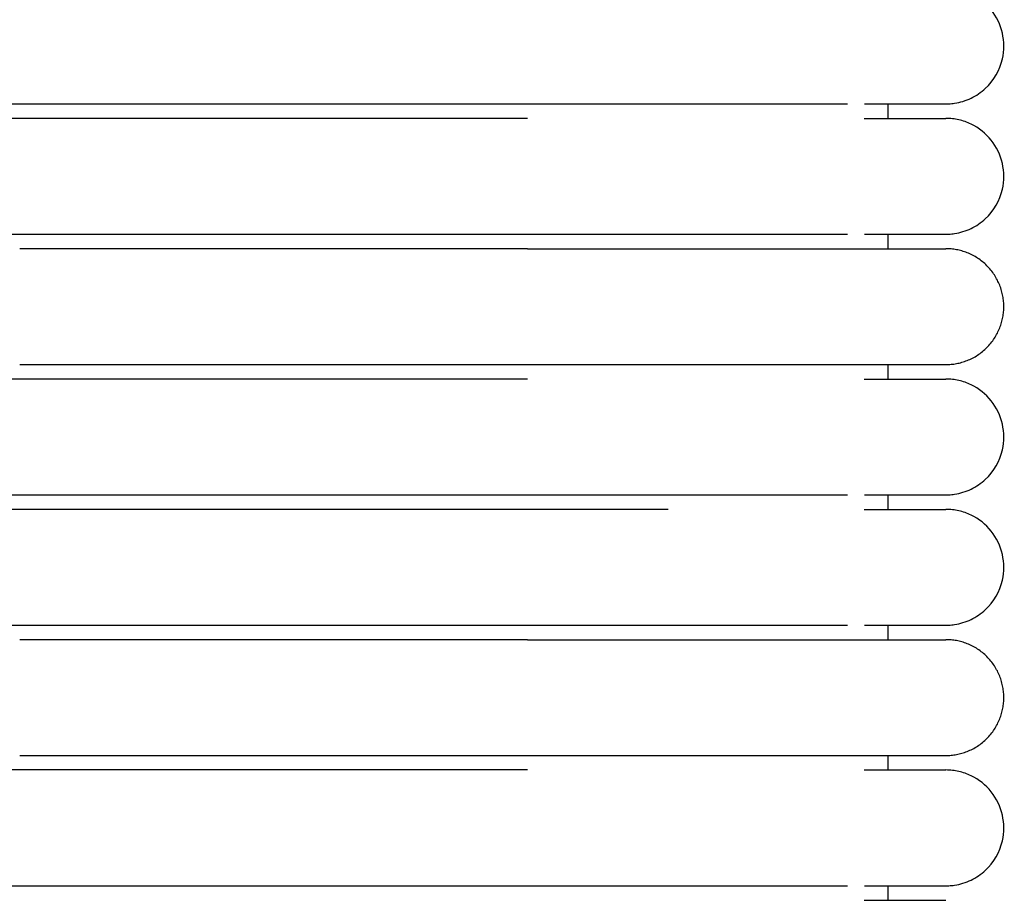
# Model space of a CAD drawing. Header units: millimetres. Extents: x -31695 to -19845, y -5614 to 7253.
# Tile 184 of 256: x -29446 to -29412, y 4833 to 4864. Entities that reach past the tile are written whole.
import ezdxf

# ---------------------------------------------------------------- set-up
doc = ezdxf.new("R2010")
doc.units = ezdxf.units.MM
doc.layers.add('2d', color=7, linetype='Continuous', true_color=0x000000)

msp = doc.modelspace()

# ---------------------------------------------------------------- linework, layer by layer
at = {"layer": '2d', "linetype": 'Continuous', "lineweight": -3}
for points, knots in [([(-29414.065, 4860.995), (-29414.064, 4860.995), (-29414.064, 4860.995), (-29414.031, 4860.995), (-29413.998, 4860.996), (-29413.898, 4861.001), (-29413.832, 4861.008), (-29413.766, 4861.017), (-29413.569, 4861.047), (-29413.377, 4861.107), (-29413.197, 4861.193), (-29413.017, 4861.28), (-29412.85, 4861.393), (-29412.704, 4861.529), (-29412.412, 4861.8), (-29412.203, 4862.161), (-29412.114, 4862.55), (-29412.048, 4862.842), (-29412.048, 4863.149), (-29412.115, 4863.44), (-29412.182, 4863.732), (-29412.314, 4864.008), (-29412.501, 4864.242), (-29412.687, 4864.476), (-29412.928, 4864.667), (-29413.197, 4864.797), (-29413.332, 4864.862), (-29413.474, 4864.912), (-29413.62, 4864.945), (-29413.693, 4864.962), (-29413.767, 4864.974), (-29413.878, 4864.987), (-29413.915, 4864.99), (-29413.981, 4864.993), (-29414.037, 4864.994), (-29414.065, 4864.995)], [22.969562, 22.969562, 22.969562, 22.969562, 23.039532, 23.039532, 23.140725, 23.140725, 23.343285, 23.343285, 23.343285, 23.952277, 23.952277, 23.952277, 24.561724, 24.561724, 24.561724, 25.793474, 25.793474, 25.793474, 26.712036, 26.712036, 26.712036, 27.629944, 27.629944, 27.629944, 28.548206, 28.548206, 28.548206, 29.004407, 29.004407, 29.004407, 29.247287, 29.247287, 29.36872, 29.36872, 29.459732, 29.459732, 29.459732, 29.459732]), ([(-29428.526, 4860.995), (-29428.325, 4860.995), (-29428.122, 4860.995), (-29427.922, 4860.995), (-29427.72, 4860.995), (-29427.519, 4860.995), (-29427.318, 4860.995), (-29427.117, 4860.995), (-29426.916, 4860.995), (-29426.716, 4860.995), (-29426.516, 4860.995), (-29426.317, 4860.995), (-29426.118, 4860.995), (-29425.919, 4860.995), (-29425.722, 4860.995), (-29425.525, 4860.995), (-29425.329, 4860.995), (-29425.133, 4860.995), (-29424.939, 4860.995), (-29424.891, 4860.995), (-29424.842, 4860.995), (-29424.794, 4860.995), (-29424.77, 4860.995), (-29424.746, 4860.995), (-29424.722, 4860.995), (-29424.698, 4860.995), (-29424.673, 4860.995), (-29424.649, 4860.995), (-29424.553, 4860.995), (-29424.457, 4860.995), (-29424.362, 4860.995), (-29424.171, 4860.995), (-29423.982, 4860.995), (-29423.795, 4860.995), (-29423.607, 4860.995), (-29423.422, 4860.995), (-29423.24, 4860.995), (-29423.059, 4860.995), (-29422.88, 4860.995), (-29422.705, 4860.995), (-29422.53, 4860.995), (-29422.358, 4860.995), (-29422.189, 4860.995), (-29422.02, 4860.995), (-29421.855, 4860.995), (-29421.693, 4860.995), (-29421.531, 4860.995), (-29421.372, 4860.995), (-29421.218, 4860.995), (-29421.063, 4860.995), (-29420.911, 4860.995), (-29420.764, 4860.995), (-29420.617, 4860.995), (-29420.473, 4860.995), (-29420.333, 4860.995), (-29420.193, 4860.995), (-29420.057, 4860.995), (-29419.925, 4860.995), (-29419.923, 4860.995), (-29419.921, 4860.995), (-29419.913, 4860.995), (-29419.909, 4860.995), (-29419.905, 4860.995), (-29419.901, 4860.995), (-29419.893, 4860.995), (-29419.886, 4860.995), (-29419.878, 4860.995), (-29419.862, 4860.995), (-29419.847, 4860.995), (-29419.832, 4860.995), (-29419.801, 4860.995), (-29419.77, 4860.995), (-29419.739, 4860.995), (-29419.709, 4860.995), (-29419.678, 4860.995), (-29419.648, 4860.995), (-29419.633, 4860.995), (-29419.618, 4860.995), (-29419.603, 4860.995), (-29419.595, 4860.995), (-29419.588, 4860.995), (-29419.58, 4860.995), (-29419.572, 4860.995), (-29419.565, 4860.995), (-29419.557, 4860.995), (-29419.527, 4860.995), (-29419.497, 4860.995), (-29419.468, 4860.995), (-29419.438, 4860.995), (-29419.408, 4860.995), (-29419.379, 4860.995), (-29419.349, 4860.995), (-29419.32, 4860.995), (-29419.291, 4860.995), (-29419.276, 4860.995), (-29419.262, 4860.995), (-29419.247, 4860.995), (-29419.233, 4860.995), (-29419.218, 4860.995), (-29419.204, 4860.995), (-29419.146, 4860.995), (-29419.089, 4860.995), (-29419.033, 4860.995), (-29418.977, 4860.995), (-29418.921, 4860.995), (-29418.866, 4860.995), (-29418.811, 4860.995), (-29418.756, 4860.995), (-29418.703, 4860.995), (-29418.649, 4860.995), (-29418.596, 4860.995), (-29418.544, 4860.995), (-29418.518, 4860.995), (-29418.492, 4860.995), (-29418.467, 4860.995), (-29418.441, 4860.995), (-29418.416, 4860.995), (-29418.39, 4860.995), (-29418.34, 4860.995), (-29418.29, 4860.995), (-29418.241, 4860.995), (-29418.229, 4860.995), (-29418.217, 4860.995), (-29418.205, 4860.995), (-29418.202, 4860.995), (-29418.198, 4860.995), (-29418.186, 4860.995), (-29418.18, 4860.995), (-29418.174, 4860.995), (-29418.168, 4860.995), (-29418.156, 4860.995), (-29418.144, 4860.995), (-29418.132, 4860.995), (-29418.12, 4860.995), (-29418.109, 4860.995), (-29418.097, 4860.995), (-29418.085, 4860.995), (-29418.073, 4860.995), (-29418.062, 4860.995), (-29418.05, 4860.995), (-29418.038, 4860.995), (-29418.027, 4860.995), (-29418.003, 4860.995), (-29417.98, 4860.995), (-29417.958, 4860.995), (-29417.935, 4860.995), (-29417.912, 4860.995), (-29417.89, 4860.995), (-29417.868, 4860.995), (-29417.846, 4860.995), (-29417.824, 4860.995), (-29417.818, 4860.995), (-29417.813, 4860.995), (-29417.808, 4860.995), (-29417.802, 4860.995), (-29417.797, 4860.995), (-29417.791, 4860.995), (-29417.786, 4860.995), (-29417.781, 4860.995), (-29417.775, 4860.995), (-29417.77, 4860.995), (-29417.764, 4860.995), (-29417.759, 4860.995), (-29417.738, 4860.995), (-29417.717, 4860.995), (-29417.696, 4860.995), (-29417.685, 4860.995), (-29417.675, 4860.995), (-29417.664, 4860.995), (-29417.654, 4860.995), (-29417.644, 4860.995), (-29417.634, 4860.995), (-29417.629, 4860.995), (-29417.623, 4860.995), (-29417.618, 4860.995), (-29417.616, 4860.995), (-29417.613, 4860.995), (-29417.603, 4860.995), (-29417.593, 4860.995), (-29417.583, 4860.995), (-29417.573, 4860.995), (-29417.568, 4860.995), (-29417.563, 4860.995), (-29417.558, 4860.995), (-29417.553, 4860.995), (-29417.548, 4860.995), (-29417.543, 4860.995), (-29417.541, 4860.995), (-29417.539, 4860.995), (-29417.529, 4860.995), (-29417.524, 4860.995), (-29417.519, 4860.995), (-29417.46, 4860.995)], [0, 0, 0, 0, 0.610358, 0.610358, 0.610358, 1.221927, 1.221927, 1.221927, 1.83461, 1.83461, 1.83461, 2.448303, 2.448303, 2.448303, 3.0629, 3.0629, 3.0629, 3.678308, 3.678308, 3.678308, 3.832263, 3.832263, 3.832263, 3.909257, 3.909257, 3.909257, 3.986263, 3.986263, 3.986263, 4.294407, 4.294407, 4.294407, 4.911283, 4.911283, 4.911283, 5.527266, 5.527266, 5.527266, 6.137547, 6.137547, 6.137547, 6.742447, 6.742447, 6.742447, 7.342023, 7.342023, 7.342023, 7.936208, 7.936208, 7.936208, 8.524878, 8.524878, 8.524878, 9.107823, 9.107823, 9.107823, 9.684791, 9.684791, 9.684791, 9.701691, 9.701691, 9.701691, 9.718601, 9.718601, 9.718601, 9.752442, 9.752442, 9.752442, 9.820215, 9.820215, 9.820215, 9.956119, 9.956119, 9.956119, 10.092494, 10.092494, 10.092494, 10.160856, 10.160856, 10.160856, 10.19508, 10.19508, 10.19508, 10.229333, 10.229333, 10.229333, 10.36663, 10.36663, 10.36663, 10.504379, 10.504379, 10.504379, 10.642574, 10.642574, 10.642574, 10.711837, 10.711837, 10.711837, 10.781209, 10.781209, 10.781209, 11.059781, 11.059781, 11.059781, 11.340053, 11.340053, 11.340053, 11.621986, 11.621986, 11.621986, 11.905551, 11.905551, 11.905551, 12.047935, 12.047935, 12.047935, 12.190718, 12.190718, 12.190718, 12.477471, 12.477471, 12.477471, 12.549405, 12.549405, 12.549405, 12.585409, 12.585409, 12.585409, 12.621437, 12.621437, 12.621437, 12.693566, 12.693566, 12.693566, 12.765793, 12.765793, 12.765793, 12.838117, 12.838117, 12.838117, 12.910538, 12.910538, 12.910538, 13.055673, 13.055673, 13.055673, 13.201197, 13.201197, 13.201197, 13.34711, 13.34711, 13.34711, 13.38365, 13.38365, 13.38365, 13.420214, 13.420214, 13.420214, 13.456802, 13.456802, 13.456802, 13.493415, 13.493415, 13.493415, 13.64011, 13.64011, 13.64011, 13.713605, 13.713605, 13.713605, 13.787199, 13.787199, 13.787199, 13.824033, 13.824033, 13.824033, 13.860892, 13.860892, 13.860892, 13.934684, 13.934684, 13.934684, 13.971617, 13.971617, 13.971617, 14.008575, 14.008575, 14.008575, 14.045559, 14.045559, 14.045559, 14.082567, 14.082567, 14.082567, 14.082567]), ([(-29416.883, 4860.995), (-29416.2, 4860.995), (-29415.638, 4860.995), (-29415.202, 4860.995), (-29414.832, 4860.995), (-29414.554, 4860.995), (-29414.365, 4860.995), (-29414.176, 4860.995), (-29414.078, 4860.995), (-29414.065, 4860.995)], [0, 0, 0, 0, 8.587775, 8.587775, 8.587775, 15.835584, 15.835584, 15.835584, 22.978171, 22.978171, 22.978171, 22.978171]), ([(-29416.884, 4860.495), (-29416.198, 4860.495), (-29415.637, 4860.495), (-29415.203, 4860.495), (-29414.833, 4860.495), (-29414.554, 4860.495), (-29414.365, 4860.495), (-29414.177, 4860.495), (-29414.079, 4860.495), (-29414.065, 4860.495)], [0, 0, 0, 0, 8.649967, 8.649967, 8.649967, 15.950266, 15.950266, 15.950266, 23.144582, 23.144582, 23.144582, 23.144582]), ([(-29414.065, 4856.495), (-29414.064, 4856.495), (-29414.064, 4856.495), (-29414.031, 4856.495), (-29413.998, 4856.496), (-29413.898, 4856.501), (-29413.832, 4856.508), (-29413.766, 4856.517), (-29413.569, 4856.547), (-29413.377, 4856.607), (-29413.197, 4856.693), (-29413.017, 4856.78), (-29412.85, 4856.893), (-29412.704, 4857.029), (-29412.412, 4857.3), (-29412.203, 4857.661), (-29412.114, 4858.05), (-29412.048, 4858.342), (-29412.048, 4858.649), (-29412.115, 4858.94), (-29412.182, 4859.232), (-29412.314, 4859.508), (-29412.501, 4859.742), (-29412.687, 4859.976), (-29412.928, 4860.167), (-29413.197, 4860.297), (-29413.332, 4860.362), (-29413.474, 4860.412), (-29413.62, 4860.445), (-29413.693, 4860.462), (-29413.767, 4860.474), (-29413.878, 4860.487), (-29413.915, 4860.49), (-29413.981, 4860.493), (-29414.037, 4860.494), (-29414.065, 4860.495)], [22.96966, 22.96966, 22.96966, 22.96966, 23.03963, 23.03963, 23.140726, 23.140726, 23.343288, 23.343288, 23.343288, 23.952279, 23.952279, 23.952279, 24.561725, 24.561725, 24.561725, 25.793473, 25.793473, 25.793473, 26.712035, 26.712035, 26.712035, 27.629941, 27.629941, 27.629941, 28.548202, 28.548202, 28.548202, 29.004402, 29.004402, 29.004402, 29.247282, 29.247282, 29.368714, 29.368714, 29.459726, 29.459726, 29.459726, 29.459726]), ([(-29428.526, 4856.495), (-29428.325, 4856.495), (-29428.122, 4856.495), (-29427.922, 4856.495), (-29427.72, 4856.495), (-29427.519, 4856.495), (-29427.318, 4856.495), (-29427.117, 4856.495), (-29426.916, 4856.495), (-29426.716, 4856.495), (-29426.516, 4856.495), (-29426.317, 4856.495), (-29426.118, 4856.495), (-29425.919, 4856.495), (-29425.722, 4856.495), (-29425.525, 4856.495), (-29425.329, 4856.495), (-29425.133, 4856.495), (-29424.939, 4856.495), (-29424.891, 4856.495), (-29424.842, 4856.495), (-29424.794, 4856.495), (-29424.77, 4856.495), (-29424.746, 4856.495), (-29424.722, 4856.495), (-29424.698, 4856.495), (-29424.673, 4856.495), (-29424.649, 4856.495), (-29424.553, 4856.495), (-29424.457, 4856.495), (-29424.362, 4856.495), (-29424.171, 4856.495), (-29423.982, 4856.495), (-29423.795, 4856.495), (-29423.607, 4856.495), (-29423.422, 4856.495), (-29423.24, 4856.495), (-29423.059, 4856.495), (-29422.88, 4856.495), (-29422.705, 4856.495), (-29422.53, 4856.495), (-29422.358, 4856.495), (-29422.189, 4856.495), (-29422.02, 4856.495), (-29421.855, 4856.495), (-29421.693, 4856.495), (-29421.531, 4856.495), (-29421.372, 4856.495), (-29421.218, 4856.495), (-29421.063, 4856.495), (-29420.911, 4856.495), (-29420.764, 4856.495), (-29420.616, 4856.495), (-29420.473, 4856.495), (-29420.333, 4856.495), (-29420.193, 4856.495), (-29420.057, 4856.495), (-29419.925, 4856.495), (-29419.923, 4856.495), (-29419.921, 4856.495), (-29419.913, 4856.495), (-29419.909, 4856.495), (-29419.905, 4856.495), (-29419.901, 4856.495), (-29419.893, 4856.495), (-29419.886, 4856.495), (-29419.878, 4856.495), (-29419.862, 4856.495), (-29419.847, 4856.495), (-29419.832, 4856.495), (-29419.801, 4856.495), (-29419.77, 4856.495), (-29419.739, 4856.495), (-29419.709, 4856.495), (-29419.678, 4856.495), (-29419.648, 4856.495), (-29419.633, 4856.495), (-29419.618, 4856.495), (-29419.603, 4856.495), (-29419.595, 4856.495), (-29419.588, 4856.495), (-29419.58, 4856.495), (-29419.572, 4856.495), (-29419.565, 4856.495), (-29419.557, 4856.495), (-29419.527, 4856.495), (-29419.497, 4856.495), (-29419.468, 4856.495), (-29419.438, 4856.495), (-29419.408, 4856.495), (-29419.379, 4856.495), (-29419.349, 4856.495), (-29419.32, 4856.495), (-29419.291, 4856.495), (-29419.276, 4856.495), (-29419.262, 4856.495), (-29419.247, 4856.495), (-29419.233, 4856.495), (-29419.218, 4856.495), (-29419.204, 4856.495), (-29419.146, 4856.495), (-29419.089, 4856.495), (-29419.033, 4856.495), (-29418.977, 4856.495), (-29418.921, 4856.495), (-29418.866, 4856.495), (-29418.811, 4856.495), (-29418.756, 4856.495), (-29418.703, 4856.495), (-29418.649, 4856.495), (-29418.596, 4856.495), (-29418.544, 4856.495), (-29418.518, 4856.495), (-29418.492, 4856.495), (-29418.467, 4856.495), (-29418.441, 4856.495), (-29418.416, 4856.495), (-29418.39, 4856.495), (-29418.34, 4856.495), (-29418.29, 4856.495), (-29418.241, 4856.495), (-29418.229, 4856.495), (-29418.217, 4856.495), (-29418.205, 4856.495), (-29418.202, 4856.495), (-29418.198, 4856.495), (-29418.186, 4856.495), (-29418.18, 4856.495), (-29418.174, 4856.495), (-29418.168, 4856.495), (-29418.156, 4856.495), (-29418.144, 4856.495), (-29418.132, 4856.495), (-29418.12, 4856.495), (-29418.109, 4856.495), (-29418.097, 4856.495), (-29418.085, 4856.495), (-29418.073, 4856.495), (-29418.062, 4856.495), (-29418.05, 4856.495), (-29418.038, 4856.495), (-29418.027, 4856.495), (-29418.003, 4856.495), (-29417.98, 4856.495), (-29417.958, 4856.495), (-29417.935, 4856.495), (-29417.912, 4856.495), (-29417.89, 4856.495), (-29417.868, 4856.495), (-29417.846, 4856.495), (-29417.824, 4856.495), (-29417.818, 4856.495), (-29417.813, 4856.495), (-29417.808, 4856.495), (-29417.802, 4856.495), (-29417.797, 4856.495), (-29417.791, 4856.495), (-29417.786, 4856.495), (-29417.781, 4856.495), (-29417.775, 4856.495), (-29417.77, 4856.495), (-29417.764, 4856.495), (-29417.759, 4856.495), (-29417.738, 4856.495), (-29417.717, 4856.495), (-29417.696, 4856.495), (-29417.685, 4856.495), (-29417.675, 4856.495), (-29417.664, 4856.495), (-29417.654, 4856.495), (-29417.644, 4856.495), (-29417.634, 4856.495), (-29417.629, 4856.495), (-29417.623, 4856.495), (-29417.618, 4856.495), (-29417.616, 4856.495), (-29417.613, 4856.495), (-29417.603, 4856.495), (-29417.593, 4856.495), (-29417.583, 4856.495), (-29417.573, 4856.495), (-29417.568, 4856.495), (-29417.563, 4856.495), (-29417.558, 4856.495), (-29417.553, 4856.495), (-29417.548, 4856.495), (-29417.543, 4856.495), (-29417.541, 4856.495), (-29417.539, 4856.495), (-29417.529, 4856.495), (-29417.524, 4856.495), (-29417.519, 4856.495), (-29417.46, 4856.495)], [0, 0, 0, 0, 0.610358, 0.610358, 0.610358, 1.221927, 1.221927, 1.221927, 1.83461, 1.83461, 1.83461, 2.448304, 2.448304, 2.448304, 3.0629, 3.0629, 3.0629, 3.678308, 3.678308, 3.678308, 3.832264, 3.832264, 3.832264, 3.909258, 3.909258, 3.909258, 3.986264, 3.986264, 3.986264, 4.294408, 4.294408, 4.294408, 4.911284, 4.911284, 4.911284, 5.527267, 5.527267, 5.527267, 6.137548, 6.137548, 6.137548, 6.742448, 6.742448, 6.742448, 7.342024, 7.342024, 7.342024, 7.936209, 7.936209, 7.936209, 8.524879, 8.524879, 8.524879, 9.107825, 9.107825, 9.107825, 9.684793, 9.684793, 9.684793, 9.701693, 9.701693, 9.701693, 9.718602, 9.718602, 9.718602, 9.752444, 9.752444, 9.752444, 9.820217, 9.820217, 9.820217, 9.956121, 9.956121, 9.956121, 10.092495, 10.092495, 10.092495, 10.160857, 10.160857, 10.160857, 10.195081, 10.195081, 10.195081, 10.229334, 10.229334, 10.229334, 10.366631, 10.366631, 10.366631, 10.504381, 10.504381, 10.504381, 10.642575, 10.642575, 10.642575, 10.711838, 10.711838, 10.711838, 10.781211, 10.781211, 10.781211, 11.059783, 11.059783, 11.059783, 11.340055, 11.340055, 11.340055, 11.621988, 11.621988, 11.621988, 11.905552, 11.905552, 11.905552, 12.047937, 12.047937, 12.047937, 12.19072, 12.19072, 12.19072, 12.477473, 12.477473, 12.477473, 12.549406, 12.549406, 12.549406, 12.58541, 12.58541, 12.58541, 12.621438, 12.621438, 12.621438, 12.693567, 12.693567, 12.693567, 12.765794, 12.765794, 12.765794, 12.838118, 12.838118, 12.838118, 12.91054, 12.91054, 12.91054, 13.055674, 13.055674, 13.055674, 13.201198, 13.201198, 13.201198, 13.347111, 13.347111, 13.347111, 13.383651, 13.383651, 13.383651, 13.420215, 13.420215, 13.420215, 13.456803, 13.456803, 13.456803, 13.493416, 13.493416, 13.493416, 13.640111, 13.640111, 13.640111, 13.713607, 13.713607, 13.713607, 13.7872, 13.7872, 13.7872, 13.824034, 13.824034, 13.824034, 13.860893, 13.860893, 13.860893, 13.934685, 13.934685, 13.934685, 13.971618, 13.971618, 13.971618, 14.008577, 14.008577, 14.008577, 14.04556, 14.04556, 14.04556, 14.082568, 14.082568, 14.082568, 14.082568]), ([(-29416.883, 4856.495), (-29416.2, 4856.495), (-29415.638, 4856.495), (-29415.202, 4856.495), (-29414.832, 4856.495), (-29414.554, 4856.495), (-29414.365, 4856.495), (-29414.176, 4856.495), (-29414.078, 4856.495), (-29414.065, 4856.495)], [0, 0, 0, 0, 8.587776, 8.587776, 8.587776, 15.835585, 15.835585, 15.835585, 22.978173, 22.978173, 22.978173, 22.978173]), ([(-29416.884, 4851.495), (-29416.198, 4851.495), (-29415.637, 4851.495), (-29415.203, 4851.495), (-29414.833, 4851.495), (-29414.554, 4851.495), (-29414.365, 4851.495), (-29414.177, 4851.495), (-29414.079, 4851.495), (-29414.065, 4851.495)], [0, 0, 0, 0, 8.649967, 8.649967, 8.649967, 15.950266, 15.950266, 15.950266, 23.144582, 23.144582, 23.144582, 23.144582]), ([(-29414.064, 4847.495), (-29414.031, 4847.495), (-29413.998, 4847.496), (-29413.898, 4847.501), (-29413.832, 4847.508), (-29413.766, 4847.517), (-29413.569, 4847.547), (-29413.377, 4847.607), (-29413.197, 4847.693), (-29413.017, 4847.78), (-29412.85, 4847.893), (-29412.704, 4848.029), (-29412.412, 4848.3), (-29412.203, 4848.661), (-29412.114, 4849.05), (-29412.048, 4849.342), (-29412.048, 4849.649), (-29412.115, 4849.94), (-29412.182, 4850.232), (-29412.314, 4850.508), (-29412.501, 4850.742), (-29412.687, 4850.976), (-29412.928, 4851.167), (-29413.197, 4851.297), (-29413.332, 4851.362), (-29413.474, 4851.412), (-29413.62, 4851.445), (-29413.693, 4851.462), (-29413.767, 4851.474), (-29413.878, 4851.487), (-29413.915, 4851.49), (-29413.981, 4851.493), (-29414.037, 4851.494), (-29414.065, 4851.495)], [23.445705, 23.445705, 23.445705, 23.445705, 23.445744, 23.445744, 23.44582, 23.44582, 23.44582, 24.04618, 24.04618, 24.04618, 24.646988, 24.646988, 24.646988, 25.861277, 25.861277, 25.861277, 26.766818, 26.766818, 26.766818, 27.671714, 27.671714, 27.671714, 28.576959, 28.576959, 28.576959, 29.026693, 29.026693, 29.026693, 29.266131, 29.266131, 29.385842, 29.385842, 29.475563, 29.475563, 29.475563, 29.475563]), ([(-29428.526, 4847.495), (-29428.325, 4847.495), (-29428.122, 4847.495), (-29427.922, 4847.495), (-29427.72, 4847.495), (-29427.519, 4847.495), (-29427.318, 4847.495), (-29427.117, 4847.495), (-29426.916, 4847.495), (-29426.716, 4847.495), (-29426.516, 4847.495), (-29426.317, 4847.495), (-29426.118, 4847.495), (-29425.919, 4847.495), (-29425.722, 4847.495), (-29425.525, 4847.495), (-29425.329, 4847.495), (-29425.133, 4847.495), (-29424.939, 4847.495), (-29424.891, 4847.495), (-29424.842, 4847.495), (-29424.794, 4847.495), (-29424.77, 4847.495), (-29424.746, 4847.495), (-29424.722, 4847.495), (-29424.698, 4847.495), (-29424.673, 4847.495), (-29424.649, 4847.495), (-29424.553, 4847.495), (-29424.457, 4847.495), (-29424.362, 4847.495), (-29424.171, 4847.495), (-29423.982, 4847.495), (-29423.795, 4847.495), (-29423.607, 4847.495), (-29423.422, 4847.495), (-29423.24, 4847.495), (-29423.059, 4847.495), (-29422.88, 4847.495), (-29422.705, 4847.495), (-29422.53, 4847.495), (-29422.358, 4847.495), (-29422.189, 4847.495), (-29422.02, 4847.495), (-29421.855, 4847.495), (-29421.693, 4847.495), (-29421.531, 4847.495), (-29421.372, 4847.495), (-29421.218, 4847.495), (-29421.063, 4847.495), (-29420.911, 4847.495), (-29420.764, 4847.495), (-29420.616, 4847.495), (-29420.473, 4847.495), (-29420.333, 4847.495), (-29420.193, 4847.495), (-29420.057, 4847.495), (-29419.925, 4847.495), (-29419.923, 4847.495), (-29419.921, 4847.495), (-29419.913, 4847.495), (-29419.909, 4847.495), (-29419.905, 4847.495), (-29419.901, 4847.495), (-29419.893, 4847.495), (-29419.886, 4847.495), (-29419.878, 4847.495), (-29419.862, 4847.495), (-29419.847, 4847.495), (-29419.832, 4847.495), (-29419.801, 4847.495), (-29419.77, 4847.495), (-29419.739, 4847.495), (-29419.709, 4847.495), (-29419.678, 4847.495), (-29419.648, 4847.495), (-29419.633, 4847.495), (-29419.618, 4847.495), (-29419.603, 4847.495), (-29419.595, 4847.495), (-29419.588, 4847.495), (-29419.58, 4847.495), (-29419.572, 4847.495), (-29419.565, 4847.495), (-29419.557, 4847.495), (-29419.527, 4847.495), (-29419.497, 4847.495), (-29419.468, 4847.495), (-29419.438, 4847.495), (-29419.408, 4847.495), (-29419.379, 4847.495), (-29419.349, 4847.495), (-29419.32, 4847.495), (-29419.291, 4847.495), (-29419.276, 4847.495), (-29419.262, 4847.495), (-29419.247, 4847.495), (-29419.233, 4847.495), (-29419.218, 4847.495), (-29419.204, 4847.495), (-29419.146, 4847.495), (-29419.089, 4847.495), (-29419.033, 4847.495), (-29418.977, 4847.495), (-29418.921, 4847.495), (-29418.866, 4847.495), (-29418.811, 4847.495), (-29418.756, 4847.495), (-29418.703, 4847.495), (-29418.649, 4847.495), (-29418.596, 4847.495), (-29418.544, 4847.495), (-29418.518, 4847.495), (-29418.492, 4847.495), (-29418.467, 4847.495), (-29418.441, 4847.495), (-29418.416, 4847.495), (-29418.39, 4847.495), (-29418.34, 4847.495), (-29418.29, 4847.495), (-29418.241, 4847.495), (-29418.229, 4847.495), (-29418.217, 4847.495), (-29418.205, 4847.495), (-29418.202, 4847.495), (-29418.198, 4847.495), (-29418.186, 4847.495), (-29418.18, 4847.495), (-29418.174, 4847.495), (-29418.168, 4847.495), (-29418.156, 4847.495), (-29418.144, 4847.495), (-29418.132, 4847.495), (-29418.12, 4847.495), (-29418.109, 4847.495), (-29418.097, 4847.495), (-29418.085, 4847.495), (-29418.073, 4847.495), (-29418.062, 4847.495), (-29418.05, 4847.495), (-29418.038, 4847.495), (-29418.027, 4847.495), (-29418.003, 4847.495), (-29417.98, 4847.495), (-29417.958, 4847.495), (-29417.935, 4847.495), (-29417.912, 4847.495), (-29417.89, 4847.495), (-29417.868, 4847.495), (-29417.846, 4847.495), (-29417.824, 4847.495), (-29417.818, 4847.495), (-29417.813, 4847.495), (-29417.808, 4847.495), (-29417.802, 4847.495), (-29417.797, 4847.495), (-29417.791, 4847.495), (-29417.786, 4847.495), (-29417.781, 4847.495), (-29417.775, 4847.495), (-29417.77, 4847.495), (-29417.764, 4847.495), (-29417.759, 4847.495), (-29417.738, 4847.495), (-29417.717, 4847.495), (-29417.696, 4847.495), (-29417.685, 4847.495), (-29417.675, 4847.495), (-29417.664, 4847.495), (-29417.654, 4847.495), (-29417.644, 4847.495), (-29417.634, 4847.495), (-29417.629, 4847.495), (-29417.623, 4847.495), (-29417.618, 4847.495), (-29417.616, 4847.495), (-29417.613, 4847.495), (-29417.603, 4847.495), (-29417.593, 4847.495), (-29417.583, 4847.495), (-29417.573, 4847.495), (-29417.568, 4847.495), (-29417.563, 4847.495), (-29417.558, 4847.495), (-29417.553, 4847.495), (-29417.548, 4847.495), (-29417.543, 4847.495), (-29417.541, 4847.495), (-29417.539, 4847.495), (-29417.529, 4847.495), (-29417.524, 4847.495), (-29417.519, 4847.495), (-29417.46, 4847.495)], [0, 0, 0, 0, 0.610358, 0.610358, 0.610358, 1.221927, 1.221927, 1.221927, 1.834611, 1.834611, 1.834611, 2.448304, 2.448304, 2.448304, 3.0629, 3.0629, 3.0629, 3.678309, 3.678309, 3.678309, 3.832264, 3.832264, 3.832264, 3.909258, 3.909258, 3.909258, 3.986264, 3.986264, 3.986264, 4.294408, 4.294408, 4.294408, 4.911284, 4.911284, 4.911284, 5.527267, 5.527267, 5.527267, 6.137549, 6.137549, 6.137549, 6.742448, 6.742448, 6.742448, 7.342024, 7.342024, 7.342024, 7.936209, 7.936209, 7.936209, 8.52488, 8.52488, 8.52488, 9.107825, 9.107825, 9.107825, 9.684793, 9.684793, 9.684793, 9.701693, 9.701693, 9.701693, 9.718602, 9.718602, 9.718602, 9.752444, 9.752444, 9.752444, 9.820217, 9.820217, 9.820217, 9.956121, 9.956121, 9.956121, 10.092496, 10.092496, 10.092496, 10.160857, 10.160857, 10.160857, 10.195082, 10.195082, 10.195082, 10.229335, 10.229335, 10.229335, 10.366632, 10.366632, 10.366632, 10.504381, 10.504381, 10.504381, 10.642576, 10.642576, 10.642576, 10.711839, 10.711839, 10.711839, 10.781211, 10.781211, 10.781211, 11.059783, 11.059783, 11.059783, 11.340055, 11.340055, 11.340055, 11.621988, 11.621988, 11.621988, 11.905553, 11.905553, 11.905553, 12.047937, 12.047937, 12.047937, 12.19072, 12.19072, 12.19072, 12.477473, 12.477473, 12.477473, 12.549407, 12.549407, 12.549407, 12.58541, 12.58541, 12.58541, 12.621438, 12.621438, 12.621438, 12.693568, 12.693568, 12.693568, 12.765794, 12.765794, 12.765794, 12.838118, 12.838118, 12.838118, 12.91054, 12.91054, 12.91054, 13.055674, 13.055674, 13.055674, 13.201198, 13.201198, 13.201198, 13.347112, 13.347112, 13.347112, 13.383651, 13.383651, 13.383651, 13.420215, 13.420215, 13.420215, 13.456804, 13.456804, 13.456804, 13.493417, 13.493417, 13.493417, 13.640111, 13.640111, 13.640111, 13.713607, 13.713607, 13.713607, 13.7872, 13.7872, 13.7872, 13.824035, 13.824035, 13.824035, 13.860894, 13.860894, 13.860894, 13.934685, 13.934685, 13.934685, 13.971619, 13.971619, 13.971619, 14.008577, 14.008577, 14.008577, 14.04556, 14.04556, 14.04556, 14.082568, 14.082568, 14.082568, 14.082568]), ([(-29416.883, 4847.495), (-29416.2, 4847.495), (-29415.638, 4847.495), (-29415.202, 4847.495), (-29414.832, 4847.495), (-29414.554, 4847.495), (-29414.365, 4847.495), (-29414.176, 4847.495), (-29414.078, 4847.495), (-29414.065, 4847.495)], [0, 0, 0, 0, 8.587778, 8.587778, 8.587778, 15.835588, 15.835588, 15.835588, 22.978178, 22.978178, 22.978178, 22.978178]), ([(-29423.663, 4846.995), (-29424.486, 4846.995), (-29425.325, 4846.995), (-29427.009, 4846.995), (-29427.808, 4846.995), (-29429.182, 4846.995), (-29429.735, 4846.995), (-29430.283, 4846.995)], [-1.819189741, -1.819189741, -1.819189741, -1.819189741, -1.816099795, -1.816099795, -1.813289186, -1.813289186, -1.811378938, -1.811378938, -1.811378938, -1.811378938]), ([(-29416.884, 4846.995), (-29416.198, 4846.995), (-29415.637, 4846.995), (-29415.203, 4846.995), (-29414.833, 4846.995), (-29414.554, 4846.995), (-29414.365, 4846.995), (-29414.177, 4846.995), (-29414.079, 4846.995), (-29414.065, 4846.995)], [0, 0, 0, 0, 8.649967, 8.649967, 8.649967, 15.950267, 15.950267, 15.950267, 23.144582, 23.144582, 23.144582, 23.144582]), ([(-29414.065, 4842.995), (-29414.064, 4842.995), (-29414.064, 4842.995), (-29414.031, 4842.995), (-29413.998, 4842.996), (-29413.898, 4843.001), (-29413.832, 4843.008), (-29413.766, 4843.017), (-29413.569, 4843.047), (-29413.377, 4843.107), (-29413.197, 4843.193), (-29413.017, 4843.28), (-29412.85, 4843.393), (-29412.704, 4843.529), (-29412.412, 4843.8), (-29412.203, 4844.161), (-29412.114, 4844.55), (-29412.048, 4844.842), (-29412.048, 4845.149), (-29412.115, 4845.44), (-29412.182, 4845.732), (-29412.314, 4846.008), (-29412.501, 4846.242), (-29412.687, 4846.476), (-29412.928, 4846.667), (-29413.197, 4846.797), (-29413.332, 4846.862), (-29413.474, 4846.912), (-29413.62, 4846.945), (-29413.693, 4846.962), (-29413.767, 4846.974), (-29413.878, 4846.987), (-29413.915, 4846.99), (-29413.981, 4846.993), (-29414.037, 4846.994), (-29414.065, 4846.995)], [22.969644, 22.969644, 22.969644, 22.969644, 23.039614, 23.039614, 23.14076, 23.14076, 23.343319, 23.343319, 23.343319, 23.952308, 23.952308, 23.952308, 24.561751, 24.561751, 24.561751, 25.793493, 25.793493, 25.793493, 26.71205, 26.71205, 26.71205, 27.629952, 27.629952, 27.629952, 28.548208, 28.548208, 28.548208, 29.004407, 29.004407, 29.004407, 29.247285, 29.247285, 29.368717, 29.368717, 29.459728, 29.459728, 29.459728, 29.459728]), ([(-29428.526, 4842.995), (-29428.324, 4842.995), (-29428.123, 4842.995), (-29427.922, 4842.995), (-29427.72, 4842.995), (-29427.519, 4842.995), (-29427.318, 4842.995), (-29427.117, 4842.995), (-29426.916, 4842.995), (-29426.716, 4842.995), (-29426.516, 4842.995), (-29426.317, 4842.995), (-29426.118, 4842.995), (-29425.919, 4842.995), (-29425.722, 4842.995), (-29425.525, 4842.995), (-29425.329, 4842.995), (-29425.133, 4842.995), (-29424.939, 4842.995), (-29424.891, 4842.995), (-29424.842, 4842.995), (-29424.794, 4842.995), (-29424.77, 4842.995), (-29424.746, 4842.995), (-29424.722, 4842.995), (-29424.698, 4842.995), (-29424.673, 4842.995), (-29424.649, 4842.995), (-29424.553, 4842.995), (-29424.457, 4842.995), (-29424.362, 4842.995), (-29424.171, 4842.995), (-29423.982, 4842.995), (-29423.795, 4842.995), (-29423.607, 4842.995), (-29423.422, 4842.995), (-29423.24, 4842.995), (-29423.059, 4842.995), (-29422.88, 4842.995), (-29422.705, 4842.995), (-29422.53, 4842.995), (-29422.358, 4842.995), (-29422.189, 4842.995), (-29422.02, 4842.995), (-29421.855, 4842.995), (-29421.693, 4842.995), (-29421.531, 4842.995), (-29421.372, 4842.995), (-29421.218, 4842.995), (-29421.063, 4842.995), (-29420.911, 4842.995), (-29420.764, 4842.995), (-29420.616, 4842.995), (-29420.473, 4842.995), (-29420.333, 4842.995), (-29420.193, 4842.995), (-29420.057, 4842.995), (-29419.925, 4842.995), (-29419.923, 4842.995), (-29419.921, 4842.995), (-29419.913, 4842.995), (-29419.909, 4842.995), (-29419.905, 4842.995), (-29419.901, 4842.995), (-29419.893, 4842.995), (-29419.886, 4842.995), (-29419.878, 4842.995), (-29419.862, 4842.995), (-29419.847, 4842.995), (-29419.832, 4842.995), (-29419.801, 4842.995), (-29419.77, 4842.995), (-29419.739, 4842.995), (-29419.709, 4842.995), (-29419.678, 4842.995), (-29419.648, 4842.995), (-29419.633, 4842.995), (-29419.618, 4842.995), (-29419.603, 4842.995), (-29419.595, 4842.995), (-29419.588, 4842.995), (-29419.58, 4842.995), (-29419.572, 4842.995), (-29419.565, 4842.995), (-29419.557, 4842.995), (-29419.527, 4842.995), (-29419.497, 4842.995), (-29419.468, 4842.995), (-29419.438, 4842.995), (-29419.408, 4842.995), (-29419.379, 4842.995), (-29419.349, 4842.995), (-29419.32, 4842.995), (-29419.291, 4842.995), (-29419.276, 4842.995), (-29419.262, 4842.995), (-29419.247, 4842.995), (-29419.233, 4842.995), (-29419.218, 4842.995), (-29419.204, 4842.995), (-29419.146, 4842.995), (-29419.089, 4842.995), (-29419.033, 4842.995), (-29418.977, 4842.995), (-29418.921, 4842.995), (-29418.866, 4842.995), (-29418.811, 4842.995), (-29418.756, 4842.995), (-29418.703, 4842.995), (-29418.649, 4842.995), (-29418.596, 4842.995), (-29418.544, 4842.995), (-29418.518, 4842.995), (-29418.492, 4842.995), (-29418.467, 4842.995), (-29418.441, 4842.995), (-29418.416, 4842.995), (-29418.39, 4842.995), (-29418.34, 4842.995), (-29418.29, 4842.995), (-29418.241, 4842.995), (-29418.229, 4842.995), (-29418.217, 4842.995), (-29418.205, 4842.995), (-29418.202, 4842.995), (-29418.198, 4842.995), (-29418.186, 4842.995), (-29418.18, 4842.995), (-29418.174, 4842.995), (-29418.168, 4842.995), (-29418.156, 4842.995), (-29418.144, 4842.995), (-29418.132, 4842.995), (-29418.12, 4842.995), (-29418.109, 4842.995), (-29418.097, 4842.995), (-29418.085, 4842.995), (-29418.073, 4842.995), (-29418.062, 4842.995), (-29418.05, 4842.995), (-29418.038, 4842.995), (-29418.027, 4842.995), (-29418.003, 4842.995), (-29417.98, 4842.995), (-29417.958, 4842.995), (-29417.935, 4842.995), (-29417.912, 4842.995), (-29417.89, 4842.995), (-29417.868, 4842.995), (-29417.846, 4842.995), (-29417.824, 4842.995), (-29417.818, 4842.995), (-29417.813, 4842.995), (-29417.808, 4842.995), (-29417.802, 4842.995), (-29417.797, 4842.995), (-29417.791, 4842.995), (-29417.786, 4842.995), (-29417.781, 4842.995), (-29417.775, 4842.995), (-29417.77, 4842.995), (-29417.764, 4842.995), (-29417.759, 4842.995), (-29417.738, 4842.995), (-29417.717, 4842.995), (-29417.696, 4842.995), (-29417.685, 4842.995), (-29417.675, 4842.995), (-29417.664, 4842.995), (-29417.654, 4842.995), (-29417.644, 4842.995), (-29417.634, 4842.995), (-29417.629, 4842.995), (-29417.623, 4842.995), (-29417.618, 4842.995), (-29417.616, 4842.995), (-29417.613, 4842.995), (-29417.603, 4842.995), (-29417.593, 4842.995), (-29417.583, 4842.995), (-29417.573, 4842.995), (-29417.568, 4842.995), (-29417.563, 4842.995), (-29417.558, 4842.995), (-29417.553, 4842.995), (-29417.548, 4842.995), (-29417.543, 4842.995), (-29417.541, 4842.995), (-29417.539, 4842.995), (-29417.529, 4842.995), (-29417.524, 4842.995), (-29417.519, 4842.995), (-29417.46, 4842.995)], [1.757749, 1.757749, 1.757749, 1.757749, 2.369514, 2.369514, 2.369514, 2.981082, 2.981082, 2.981082, 3.593765, 3.593765, 3.593765, 4.207458, 4.207458, 4.207458, 4.822054, 4.822054, 4.822054, 5.437461, 5.437461, 5.437461, 5.591416, 5.591416, 5.591416, 5.668411, 5.668411, 5.668411, 5.745416, 5.745416, 5.745416, 6.05356, 6.05356, 6.05356, 6.670436, 6.670436, 6.670436, 7.286417, 7.286417, 7.286417, 7.896699, 7.896699, 7.896699, 8.501597, 8.501597, 8.501597, 9.101173, 9.101173, 9.101173, 9.695358, 9.695358, 9.695358, 10.284027, 10.284027, 10.284027, 10.866972, 10.866972, 10.866972, 11.44394, 11.44394, 11.44394, 11.46084, 11.46084, 11.46084, 11.477749, 11.477749, 11.477749, 11.511591, 11.511591, 11.511591, 11.579364, 11.579364, 11.579364, 11.715267, 11.715267, 11.715267, 11.851642, 11.851642, 11.851642, 11.920004, 11.920004, 11.920004, 11.954228, 11.954228, 11.954228, 11.988481, 11.988481, 11.988481, 12.125778, 12.125778, 12.125778, 12.263527, 12.263527, 12.263527, 12.401721, 12.401721, 12.401721, 12.470984, 12.470984, 12.470984, 12.540356, 12.540356, 12.540356, 12.818928, 12.818928, 12.818928, 13.0992, 13.0992, 13.0992, 13.381133, 13.381133, 13.381133, 13.664697, 13.664697, 13.664697, 13.807081, 13.807081, 13.807081, 13.949864, 13.949864, 13.949864, 14.236617, 14.236617, 14.236617, 14.30855, 14.30855, 14.30855, 14.344554, 14.344554, 14.344554, 14.380582, 14.380582, 14.380582, 14.452711, 14.452711, 14.452711, 14.524938, 14.524938, 14.524938, 14.597262, 14.597262, 14.597262, 14.669684, 14.669684, 14.669684, 14.814818, 14.814818, 14.814818, 14.960342, 14.960342, 14.960342, 15.106255, 15.106255, 15.106255, 15.142794, 15.142794, 15.142794, 15.179358, 15.179358, 15.179358, 15.215947, 15.215947, 15.215947, 15.25256, 15.25256, 15.25256, 15.399254, 15.399254, 15.399254, 15.472749, 15.472749, 15.472749, 15.546343, 15.546343, 15.546343, 15.583177, 15.583177, 15.583177, 15.620036, 15.620036, 15.620036, 15.693828, 15.693828, 15.693828, 15.730761, 15.730761, 15.730761, 15.767719, 15.767719, 15.767719, 15.804703, 15.804703, 15.804703, 15.841711, 15.841711, 15.841711, 15.841711]), ([(-29416.883, 4842.995), (-29416.2, 4842.995), (-29415.638, 4842.995), (-29415.202, 4842.995), (-29414.832, 4842.995), (-29414.554, 4842.995), (-29414.365, 4842.995), (-29414.176, 4842.995), (-29414.078, 4842.995), (-29414.065, 4842.995)], [0, 0, 0, 0, 8.587778, 8.587778, 8.587778, 15.835589, 15.835589, 15.835589, 22.97818, 22.97818, 22.97818, 22.97818]), ([(-29416.884, 4837.995), (-29416.198, 4837.995), (-29415.637, 4837.995), (-29415.203, 4837.995), (-29414.833, 4837.995), (-29414.554, 4837.995), (-29414.365, 4837.995), (-29414.177, 4837.995), (-29414.079, 4837.995), (-29414.065, 4837.995)], [0, 0, 0, 0, 8.649967, 8.649967, 8.649967, 15.950267, 15.950267, 15.950267, 23.144583, 23.144583, 23.144583, 23.144583]), ([(-29414.065, 4833.995), (-29414.064, 4833.995), (-29414.064, 4833.995), (-29414.031, 4833.995), (-29413.998, 4833.996), (-29413.898, 4834.001), (-29413.832, 4834.008), (-29413.766, 4834.017), (-29413.569, 4834.047), (-29413.377, 4834.107), (-29413.197, 4834.193), (-29413.017, 4834.28), (-29412.85, 4834.393), (-29412.704, 4834.529), (-29412.412, 4834.8), (-29412.203, 4835.161), (-29412.114, 4835.55), (-29412.048, 4835.842), (-29412.048, 4836.149), (-29412.115, 4836.44), (-29412.182, 4836.732), (-29412.314, 4837.008), (-29412.501, 4837.242), (-29412.687, 4837.476), (-29412.928, 4837.667), (-29413.197, 4837.797), (-29413.332, 4837.862), (-29413.474, 4837.912), (-29413.62, 4837.945), (-29413.693, 4837.962), (-29413.767, 4837.974), (-29413.878, 4837.987), (-29413.915, 4837.99), (-29413.981, 4837.993), (-29414.037, 4837.994), (-29414.065, 4837.995)], [22.969695, 22.969695, 22.969695, 22.969695, 23.039664, 23.039664, 23.140778, 23.140778, 23.343338, 23.343338, 23.343338, 23.952324, 23.952324, 23.952324, 24.561765, 24.561765, 24.561765, 25.793504, 25.793504, 25.793504, 26.712057, 26.712057, 26.712057, 27.629956, 27.629956, 27.629956, 28.54821, 28.54821, 28.54821, 29.004406, 29.004406, 29.004406, 29.247284, 29.247284, 29.368715, 29.368715, 29.459727, 29.459727, 29.459727, 29.459727]), ([(-29428.526, 4833.995), (-29428.325, 4833.995), (-29428.122, 4833.995), (-29427.922, 4833.995), (-29427.72, 4833.995), (-29427.519, 4833.995), (-29427.318, 4833.995), (-29427.117, 4833.995), (-29426.916, 4833.995), (-29426.716, 4833.995), (-29426.516, 4833.995), (-29426.317, 4833.995), (-29426.118, 4833.995), (-29425.919, 4833.995), (-29425.722, 4833.995), (-29425.525, 4833.995), (-29425.329, 4833.995), (-29425.133, 4833.995), (-29424.939, 4833.995), (-29424.891, 4833.995), (-29424.842, 4833.995), (-29424.794, 4833.995), (-29424.77, 4833.995), (-29424.746, 4833.995), (-29424.722, 4833.995), (-29424.698, 4833.995), (-29424.673, 4833.995), (-29424.649, 4833.995), (-29424.553, 4833.995), (-29424.457, 4833.995), (-29424.362, 4833.995), (-29424.171, 4833.995), (-29423.982, 4833.995), (-29423.795, 4833.995), (-29423.607, 4833.995), (-29423.422, 4833.995), (-29423.24, 4833.995), (-29423.059, 4833.995), (-29422.88, 4833.995), (-29422.705, 4833.995), (-29422.53, 4833.995), (-29422.358, 4833.995), (-29422.189, 4833.995), (-29422.02, 4833.995), (-29421.855, 4833.995), (-29421.693, 4833.995), (-29421.531, 4833.995), (-29421.372, 4833.995), (-29421.218, 4833.995), (-29421.063, 4833.995), (-29420.911, 4833.995), (-29420.764, 4833.995), (-29420.616, 4833.995), (-29420.473, 4833.995), (-29420.333, 4833.995), (-29420.193, 4833.995), (-29420.057, 4833.995), (-29419.925, 4833.995), (-29419.923, 4833.995), (-29419.921, 4833.995), (-29419.913, 4833.995), (-29419.909, 4833.995), (-29419.905, 4833.995), (-29419.901, 4833.995), (-29419.893, 4833.995), (-29419.886, 4833.995), (-29419.878, 4833.995), (-29419.862, 4833.995), (-29419.847, 4833.995), (-29419.832, 4833.995), (-29419.801, 4833.995), (-29419.77, 4833.995), (-29419.739, 4833.995), (-29419.709, 4833.995), (-29419.678, 4833.995), (-29419.648, 4833.995), (-29419.633, 4833.995), (-29419.618, 4833.995), (-29419.603, 4833.995), (-29419.595, 4833.995), (-29419.588, 4833.995), (-29419.58, 4833.995), (-29419.572, 4833.995), (-29419.565, 4833.995), (-29419.557, 4833.995), (-29419.527, 4833.995), (-29419.497, 4833.995), (-29419.468, 4833.995), (-29419.438, 4833.995), (-29419.408, 4833.995), (-29419.379, 4833.995), (-29419.349, 4833.995), (-29419.32, 4833.995), (-29419.291, 4833.995), (-29419.276, 4833.995), (-29419.262, 4833.995), (-29419.247, 4833.995), (-29419.233, 4833.995), (-29419.218, 4833.995), (-29419.204, 4833.995), (-29419.146, 4833.995), (-29419.089, 4833.995), (-29419.033, 4833.995), (-29418.977, 4833.995), (-29418.921, 4833.995), (-29418.866, 4833.995), (-29418.811, 4833.995), (-29418.756, 4833.995), (-29418.703, 4833.995), (-29418.649, 4833.995), (-29418.596, 4833.995), (-29418.544, 4833.995), (-29418.518, 4833.995), (-29418.492, 4833.995), (-29418.467, 4833.995), (-29418.441, 4833.995), (-29418.416, 4833.995), (-29418.39, 4833.995), (-29418.34, 4833.995), (-29418.29, 4833.995), (-29418.241, 4833.995), (-29418.229, 4833.995), (-29418.217, 4833.995), (-29418.205, 4833.995), (-29418.202, 4833.995), (-29418.198, 4833.995), (-29418.186, 4833.995), (-29418.18, 4833.995), (-29418.174, 4833.995), (-29418.168, 4833.995), (-29418.156, 4833.995), (-29418.144, 4833.995), (-29418.132, 4833.995), (-29418.12, 4833.995), (-29418.109, 4833.995), (-29418.097, 4833.995), (-29418.085, 4833.995), (-29418.073, 4833.995), (-29418.062, 4833.995), (-29418.05, 4833.995), (-29418.038, 4833.995), (-29418.027, 4833.995), (-29418.003, 4833.995), (-29417.98, 4833.995), (-29417.958, 4833.995), (-29417.935, 4833.995), (-29417.912, 4833.995), (-29417.89, 4833.995), (-29417.868, 4833.995), (-29417.846, 4833.995), (-29417.824, 4833.995), (-29417.818, 4833.995), (-29417.813, 4833.995), (-29417.808, 4833.995), (-29417.802, 4833.995), (-29417.797, 4833.995), (-29417.791, 4833.995), (-29417.786, 4833.995), (-29417.781, 4833.995), (-29417.775, 4833.995), (-29417.77, 4833.995), (-29417.764, 4833.995), (-29417.759, 4833.995), (-29417.738, 4833.995), (-29417.717, 4833.995), (-29417.696, 4833.995), (-29417.685, 4833.995), (-29417.675, 4833.995), (-29417.664, 4833.995), (-29417.654, 4833.995), (-29417.644, 4833.995), (-29417.634, 4833.995), (-29417.629, 4833.995), (-29417.623, 4833.995), (-29417.618, 4833.995), (-29417.616, 4833.995), (-29417.613, 4833.995), (-29417.603, 4833.995), (-29417.593, 4833.995), (-29417.583, 4833.995), (-29417.573, 4833.995), (-29417.568, 4833.995), (-29417.563, 4833.995), (-29417.558, 4833.995), (-29417.553, 4833.995), (-29417.548, 4833.995), (-29417.543, 4833.995), (-29417.541, 4833.995), (-29417.539, 4833.995), (-29417.529, 4833.995), (-29417.524, 4833.995), (-29417.519, 4833.995), (-29417.46, 4833.995)], [0, 0, 0, 0, 0.610358, 0.610358, 0.610358, 1.221927, 1.221927, 1.221927, 1.83461, 1.83461, 1.83461, 2.448304, 2.448304, 2.448304, 3.0629, 3.0629, 3.0629, 3.678308, 3.678308, 3.678308, 3.832264, 3.832264, 3.832264, 3.909258, 3.909258, 3.909258, 3.986264, 3.986264, 3.986264, 4.294408, 4.294408, 4.294408, 4.911284, 4.911284, 4.911284, 5.527267, 5.527267, 5.527267, 6.137548, 6.137548, 6.137548, 6.742448, 6.742448, 6.742448, 7.342024, 7.342024, 7.342024, 7.936209, 7.936209, 7.936209, 8.524879, 8.524879, 8.524879, 9.107825, 9.107825, 9.107825, 9.684793, 9.684793, 9.684793, 9.701693, 9.701693, 9.701693, 9.718602, 9.718602, 9.718602, 9.752444, 9.752444, 9.752444, 9.820217, 9.820217, 9.820217, 9.956121, 9.956121, 9.956121, 10.092496, 10.092496, 10.092496, 10.160857, 10.160857, 10.160857, 10.195082, 10.195082, 10.195082, 10.229335, 10.229335, 10.229335, 10.366632, 10.366632, 10.366632, 10.504381, 10.504381, 10.504381, 10.642576, 10.642576, 10.642576, 10.711839, 10.711839, 10.711839, 10.781211, 10.781211, 10.781211, 11.059783, 11.059783, 11.059783, 11.340055, 11.340055, 11.340055, 11.621988, 11.621988, 11.621988, 11.905552, 11.905552, 11.905552, 12.047937, 12.047937, 12.047937, 12.19072, 12.19072, 12.19072, 12.477473, 12.477473, 12.477473, 12.549406, 12.549406, 12.549406, 12.58541, 12.58541, 12.58541, 12.621438, 12.621438, 12.621438, 12.693567, 12.693567, 12.693567, 12.765794, 12.765794, 12.765794, 12.838118, 12.838118, 12.838118, 12.91054, 12.91054, 12.91054, 13.055674, 13.055674, 13.055674, 13.201198, 13.201198, 13.201198, 13.347111, 13.347111, 13.347111, 13.383651, 13.383651, 13.383651, 13.420215, 13.420215, 13.420215, 13.456804, 13.456804, 13.456804, 13.493416, 13.493416, 13.493416, 13.640111, 13.640111, 13.640111, 13.713607, 13.713607, 13.713607, 13.7872, 13.7872, 13.7872, 13.824034, 13.824034, 13.824034, 13.860893, 13.860893, 13.860893, 13.934685, 13.934685, 13.934685, 13.971618, 13.971618, 13.971618, 14.008577, 14.008577, 14.008577, 14.04556, 14.04556, 14.04556, 14.082568, 14.082568, 14.082568, 14.082568]), ([(-29416.883, 4833.995), (-29416.2, 4833.995), (-29415.638, 4833.995), (-29415.202, 4833.995), (-29414.832, 4833.995), (-29414.554, 4833.995), (-29414.365, 4833.995), (-29414.176, 4833.995), (-29414.078, 4833.995), (-29414.065, 4833.995)], [0, 0, 0, 0, 8.58778, 8.58778, 8.58778, 15.835593, 15.835593, 15.835593, 22.978184, 22.978184, 22.978184, 22.978184]), ([(-29416.884, 4833.495), (-29416.198, 4833.495), (-29415.637, 4833.495), (-29415.203, 4833.495), (-29414.833, 4833.495), (-29414.554, 4833.495), (-29414.365, 4833.495), (-29414.177, 4833.495), (-29414.079, 4833.495), (-29414.065, 4833.495)], [0, 0, 0, 0, 8.649967, 8.649967, 8.649967, 15.950267, 15.950267, 15.950267, 23.144583, 23.144583, 23.144583, 23.144583])]:
    msp.add_open_spline(points, degree=3, knots=knots, dxfattribs=at)
for points, weights, knots in [([(-29453.065, 4860.995), (-29453.065, 4860.995), (-29451.014, 4860.995), (-29448.964, 4860.995), (-29446.065, 4860.995)], [1, 0.853553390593, 0.853553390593, 0.853553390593, 1], [0, 0, 0, 5.79899, 5.79899, 11.59798, 11.59798, 11.59798]), ([(-29446.065, 4860.495), (-29448.964, 4860.495), (-29451.014, 4860.495), (-29453.065, 4860.495), (-29453.065, 4860.495)], [1, 0.853553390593, 0.853553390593, 0.853553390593, 1], [0, 0, 0, 5.79899, 5.79899, 11.59798, 11.59798, 11.59798]), ([(-29453.065, 4856.495), (-29453.065, 4856.495), (-29451.014, 4856.495), (-29448.964, 4856.495), (-29446.065, 4856.495)], [1, 0.853553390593, 0.853553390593, 0.853553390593, 1], [0, 0, 0, 5.79899, 5.79899, 11.59798, 11.59798, 11.59798]), ([(-29428.526, 4855.995), (-29423.555, 4855.995), (-29420.04, 4855.995), (-29417.69, 4855.995), (-29416.884, 4855.995)], [1, 0.853553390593, 0.853553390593, 0.853553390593, 0.919067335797], [0, 0, 0, 9.941125, 9.941125, 16.590224, 16.590224, 16.590224]), ([(-29414.065, 4851.995), (-29412.065, 4851.995), (-29412.065, 4853.995), (-29412.065, 4855.995), (-29414.065, 4855.995)], [1, 0.707106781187, 1, 0.707106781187, 1], [0, 0, 0, 1.570796, 1.570796, 3.141593, 3.141593, 3.141593]), ([(-29428.526, 4851.995), (-29423.555, 4851.995), (-29420.04, 4851.995), (-29417.69, 4851.995), (-29416.884, 4851.995)], [1, 0.853553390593, 0.853553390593, 0.853553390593, 0.919067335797], [0, 0, 0, 9.941125, 9.941125, 16.590224, 16.590224, 16.590224]), ([(-29446.065, 4851.495), (-29448.964, 4851.495), (-29451.014, 4851.495), (-29453.065, 4851.495), (-29453.065, 4851.495)], [1, 0.853553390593, 0.853553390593, 0.853553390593, 1], [0, 0, 0, 5.79899, 5.79899, 11.59798, 11.59798, 11.59798]), ([(-29453.065, 4847.495), (-29453.065, 4847.495), (-29451.014, 4847.495), (-29448.964, 4847.495), (-29446.065, 4847.495)], [1, 0.853553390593, 0.853553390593, 0.853553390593, 1], [0, 0, 0, 5.79899, 5.79899, 11.59798, 11.59798, 11.59798]), ([(-29446.065, 4846.995), (-29448.964, 4846.995), (-29451.014, 4846.995), (-29453.065, 4846.995), (-29453.065, 4846.995)], [1, 0.853553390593, 0.853553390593, 0.853553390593, 1], [0, 0, 0, 5.79899, 5.79899, 11.59798, 11.59798, 11.59798]), ([(-29453.065, 4842.995), (-29453.065, 4842.995), (-29451.014, 4842.995), (-29448.964, 4842.995), (-29446.065, 4842.995)], [1, 0.853553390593, 0.853553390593, 0.853553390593, 1], [0, 0, 0, 5.79899, 5.79899, 11.59798, 11.59798, 11.59798]), ([(-29428.526, 4842.495), (-29423.555, 4842.495), (-29420.04, 4842.495), (-29417.69, 4842.495), (-29416.884, 4842.495)], [1, 0.853553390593, 0.853553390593, 0.853553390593, 0.919067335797], [0, 0, 0, 9.941125, 9.941125, 16.590224, 16.590224, 16.590224]), ([(-29414.065, 4838.495), (-29412.065, 4838.495), (-29412.065, 4840.495), (-29412.065, 4842.495), (-29414.065, 4842.495)], [1, 0.707106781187, 1, 0.707106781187, 1], [0, 0, 0, 1.570796, 1.570796, 3.141593, 3.141593, 3.141593]), ([(-29428.526, 4838.495), (-29423.555, 4838.495), (-29420.04, 4838.495), (-29417.69, 4838.495), (-29416.884, 4838.495)], [1, 0.853553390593, 0.853553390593, 0.853553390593, 0.919067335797], [0, 0, 0, 9.941125, 9.941125, 16.590224, 16.590224, 16.590224]), ([(-29446.065, 4837.995), (-29448.964, 4837.995), (-29451.014, 4837.995), (-29453.065, 4837.995), (-29453.065, 4837.995)], [1, 0.853553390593, 0.853553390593, 0.853553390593, 1], [0, 0, 0, 5.79899, 5.79899, 11.59798, 11.59798, 11.59798]), ([(-29453.065, 4833.995), (-29453.065, 4833.995), (-29451.014, 4833.995), (-29448.964, 4833.995), (-29446.065, 4833.995)], [1, 0.853553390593, 0.853553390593, 0.853553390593, 1], [0, 0, 0, 5.79899, 5.79899, 11.59798, 11.59798, 11.59798])]:
    msp.add_rational_spline(points, weights, degree=2, knots=knots, dxfattribs=at)
for points in [[(-29446.065, 4860.995), (-29437.295, 4860.995), (-29428.526, 4860.995)], [(-29416.065, 4860.495), (-29416.065, 4860.745), (-29416.065, 4860.995)], [(-29428.526, 4860.495), (-29437.295, 4860.495), (-29446.065, 4860.495)], [(-29446.065, 4856.495), (-29437.295, 4856.495), (-29428.526, 4856.495)], [(-29416.065, 4855.995), (-29416.065, 4856.245), (-29416.065, 4856.495)], [(-29428.526, 4855.995), (-29437.295, 4855.995), (-29446.065, 4855.995)], [(-29446.065, 4851.995), (-29437.295, 4851.995), (-29428.526, 4851.995)], [(-29416.065, 4851.495), (-29416.065, 4851.745), (-29416.065, 4851.995)], [(-29428.526, 4851.495), (-29437.295, 4851.495), (-29446.065, 4851.495)], [(-29446.065, 4847.495), (-29437.295, 4847.495), (-29428.526, 4847.495)], [(-29416.065, 4846.995), (-29416.065, 4847.245), (-29416.065, 4847.495)], [(-29430.283, 4846.995), (-29438.174, 4846.995), (-29446.065, 4846.995)], [(-29446.065, 4842.995), (-29437.295, 4842.995), (-29428.526, 4842.995)], [(-29416.065, 4842.495), (-29416.065, 4842.745), (-29416.065, 4842.995)], [(-29428.526, 4842.495), (-29437.295, 4842.495), (-29446.065, 4842.495)], [(-29446.065, 4838.495), (-29437.295, 4838.495), (-29428.526, 4838.495)], [(-29416.065, 4837.995), (-29416.065, 4838.245), (-29416.065, 4838.495)], [(-29428.526, 4837.995), (-29437.295, 4837.995), (-29446.065, 4837.995)], [(-29446.065, 4833.995), (-29437.295, 4833.995), (-29428.526, 4833.995)], [(-29416.065, 4833.495), (-29416.065, 4833.745), (-29416.065, 4833.995)]]:
    msp.add_open_spline(points, degree=2, dxfattribs=at)
for points in [[(-29416.884, 4855.995), (-29414.065, 4855.995), (-29414.065, 4855.995)], [(-29416.884, 4851.995), (-29414.065, 4851.995), (-29414.065, 4851.995)], [(-29416.884, 4842.495), (-29414.065, 4842.495), (-29414.065, 4842.495)], [(-29416.884, 4838.495), (-29414.065, 4838.495), (-29414.065, 4838.495)]]:
    msp.add_rational_spline(points, [0.919067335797, 0.951503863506, 1], degree=2, dxfattribs=at)

doc.saveas('drawing.dxf')
